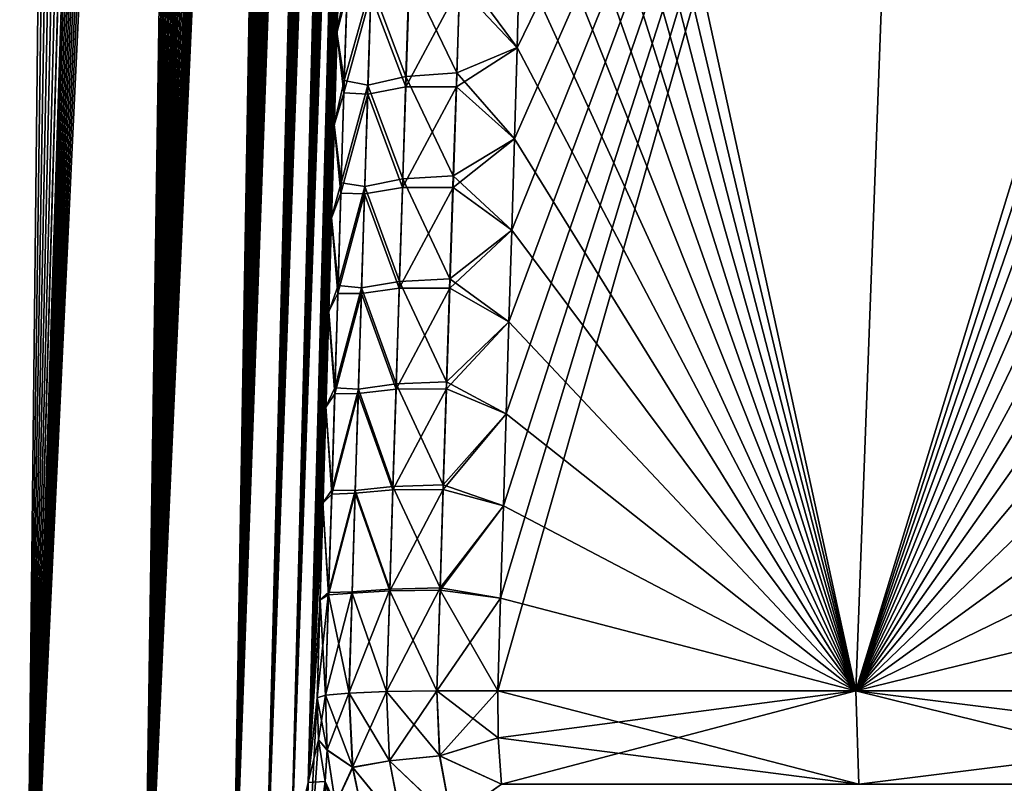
# Model space of a CAD drawing. Header units: metres. Extents: x -109 to 109, y -108 to 40.
# Tile 144 of 230: x 60.03 to 64.73, y -101.01 to -97.36. Entities that reach past the tile are written whole.
import ezdxf

# ---------------------------------------------------------------- set-up
doc = ezdxf.new("R2010")
doc.units = ezdxf.units.M
doc.layers.add('solid_K_24_42_17_000C74_XXXX', color=7, linetype='CONTINUOUS')

msp = doc.modelspace()

# ---------------------------------------------------------------- linework, layer by layer
at = {"layer": 'solid_K_24_42_17_000C74_XXXX'}
for points in [[(58.552349, -102.814323, -9.416268), (60.067219, -68.182434, -9.584431), (60.159668, -68.198059, -9.749405)], [(58.552349, -102.814323, -9.416268), (59.972939, -68.183395, -9.421414), (60.067219, -68.182434, -9.584431)], [(59.370968, -102.814362, 10.834067), (60.071815, -68.182907, 9.592518), (59.977303, -68.182953, 9.428843)], [(59.370968, -102.814362, 10.834067), (60.164543, -68.199303, 9.758244), (60.071815, -68.182907, 9.592518)], [(58.552349, -102.814323, -9.416268), (60.159668, -68.198059, -9.749405), (60.251144, -68.230705, -9.917995)], [(58.552349, -102.814323, -9.416268), (60.251144, -68.230705, -9.917995), (60.342232, -68.281586, -10.091574)], [(59.370968, -102.814362, 10.834067), (60.256203, -68.233002, 9.927474), (60.164543, -68.199303, 9.758244)], [(59.370968, -102.814362, 10.834067), (60.347668, -68.285316, 10.102127), (60.256203, -68.233002, 9.927474)], [(59.370846, -102.814377, -10.833833), (58.552349, -102.814323, -9.416268), (60.342232, -68.281586, -10.091574)], [(59.370846, -102.814377, -10.833833), (60.342232, -68.281586, -10.091574), (60.43362, -68.352768, -10.271947)], [(59.370968, -102.814362, 10.834067), (60.439571, -68.358177, 10.283924), (60.347668, -68.285316, 10.102127)], [(59.370846, -102.814377, -10.833833), (60.43362, -68.352768, -10.271947), (60.52602, -68.447075, -10.461211)], [(59.370968, -102.814362, 10.834067), (60.063206, -102.673813, 12.322021), (60.439571, -68.358177, 10.283924)], [(60.063206, -102.673813, 12.322021), (60.532379, -68.454361, 10.4745), (60.439571, -68.358177, 10.283924)], [(59.370846, -102.814377, -10.833833), (60.52602, -68.447075, -10.461211), (60.619923, -68.568077, -10.661335)], [(60.063206, -102.673813, 12.322021), (60.626514, -68.577591, 10.675697), (60.532379, -68.454361, 10.4745)], [(59.370846, -102.814377, -10.833833), (60.619923, -68.568077, -10.661335), (60.715496, -68.720192, -10.873936)], [(60.063206, -102.673813, 12.322021), (60.722336, -68.732353, 10.889529), (60.626514, -68.577591, 10.675697)], [(59.370846, -102.814377, -10.833833), (60.715496, -68.720192, -10.873936), (60.812881, -68.908989, -11.100912)], [(60.063206, -102.673813, 12.322021), (60.819626, -68.923363, 11.11704), (60.722336, -68.732353, 10.889529)], [(59.370846, -102.814377, -10.833833), (60.812881, -68.908989, -11.100912), (60.911579, -69.139877, -11.342996)], [(60.063206, -102.673813, 12.322021), (60.917809, -69.15596, 11.358719), (60.819626, -68.923363, 11.11704)], [(59.370846, -102.814377, -10.833833), (60.911579, -69.139877, -11.342996), (61.01049, -69.417603, -11.599579)], [(60.063206, -102.673813, 12.322021), (61.016094, -69.434822, 11.614571), (60.917809, -69.15596, 11.358719)], [(60.063168, -102.673828, -12.321931), (59.370846, -102.814377, -10.833833), (61.01049, -69.417603, -11.599579)], [(60.063168, -102.673828, -12.321931), (61.01049, -69.417603, -11.599579), (61.108562, -69.746445, -11.870049)], [(60.063206, -102.673813, 12.322021), (61.11356, -69.764816, 11.884315), (61.016094, -69.434822, 11.614571)], [(60.063168, -102.673828, -12.321931), (61.108562, -69.746445, -11.870049), (61.15699, -69.931534, -12.010394)], [(60.063206, -102.673813, 12.322021), (60.625034, -102.389511, 13.877009), (61.11356, -69.764816, 11.884315)], [(60.625034, -102.389511, 13.877009), (61.161701, -69.950478, 12.024308), (61.11356, -69.764816, 11.884315)], [(60.063168, -102.673828, -12.321931), (61.15699, -69.931534, -12.010394), (61.204868, -70.131424, -12.154116)], [(60.625034, -102.389511, 13.877009), (61.209286, -70.150772, 12.167647), (61.161701, -69.950478, 12.024308)], [(60.063168, -102.673828, -12.321931), (61.204868, -70.131424, -12.154116), (61.252106, -70.346443, -12.301223)], [(60.625034, -102.389511, 13.877009), (61.256233, -70.366104, 12.314347), (61.209286, -70.150772, 12.167647)], [(60.063168, -102.673828, -12.321931), (61.252106, -70.346443, -12.301223), (61.298561, -70.57798, -12.451684)], [(60.625034, -102.389511, 13.877009), (61.302391, -70.5979, 12.46435), (61.256233, -70.366104, 12.314347)], [(60.063168, -102.673828, -12.321931), (61.298561, -70.57798, -12.451684), (61.344177, -70.825798, -12.605518)], [(60.625034, -102.389511, 13.877009), (61.347698, -70.84594, 12.617682), (61.302391, -70.5979, 12.46435)], [(60.063168, -102.673828, -12.321931), (61.344177, -70.825798, -12.605518), (61.388775, -71.091774, -12.762641)], [(60.625034, -102.389511, 13.877009), (61.39201, -71.112053, 12.774317), (61.347698, -70.84594, 12.617682)], [(60.063168, -102.673828, -12.321931), (61.388775, -71.091774, -12.762641), (61.432301, -71.375572, -12.92307)], [(60.625034, -102.389511, 13.877009), (61.435265, -71.395927, 12.934278), (61.39201, -71.112053, 12.774317)], [(60.063168, -102.673828, -12.321931), (61.432301, -71.375572, -12.92307), (61.474602, -71.679001, -13.086765)], [(60.625034, -102.389511, 13.877009), (61.477303, -71.699364, 13.097501), (61.435265, -71.395927, 12.934278)], [(60.063168, -102.673828, -12.321931), (61.474602, -71.679001, -13.086765), (61.515587, -72.002335, -13.253727)], [(60.625034, -102.389511, 13.877009), (61.518032, -72.022636, 13.263982), (61.477303, -71.699364, 13.097501)], [(60.625038, -102.389511, -13.877025), (60.063168, -102.673828, -12.321931), (61.515587, -72.002335, -13.253727)], [(60.625038, -102.389511, -13.877025), (61.515587, -72.002335, -13.253727), (61.555141, -72.346611, -13.423926)], [(60.625034, -102.389511, 13.877009), (61.557343, -72.366783, 13.433693), (61.518032, -72.022636, 13.263982)], [(60.625034, -102.389511, 13.877009), (61.050121, -101.955246, 15.495239), (61.557343, -72.366783, 13.433693)], [(60.625038, -102.389511, -13.877025), (61.555141, -72.346611, -13.423926), (61.593124, -72.713303, -13.597329)], [(61.050121, -101.955246, 15.495239), (61.595089, -72.733284, 13.606592), (61.557343, -72.366783, 13.433693)], [(60.625038, -102.389511, -13.877025), (61.593124, -72.713303, -13.597329), (61.629459, -73.102402, -13.773929)], [(61.050121, -101.955246, 15.495239), (61.631199, -73.122139, 13.782681), (61.595089, -72.733284, 13.606592)], [(60.625038, -102.389511, -13.877025), (61.629459, -73.102402, -13.773929), (61.663963, -73.516418, -13.953616)], [(61.050121, -101.955246, 15.495239), (61.665485, -73.535843, 13.961864), (61.631199, -73.122139, 13.782681)], [(60.625038, -102.389511, -13.877025), (61.663963, -73.516418, -13.953616), (61.696583, -73.954849, -14.136418)], [(61.050121, -101.955246, 15.495239), (61.697906, -73.973892, 14.144168), (61.665485, -73.535843, 13.961864)], [(60.625038, -102.389511, -13.877025), (61.696583, -73.954849, -14.136418), (61.717175, -74.262131, -14.259933)], [(61.050121, -101.955246, 15.495239), (61.718376, -74.280899, 14.267354), (61.697906, -73.973892, 14.144168)], [(60.625038, -102.389511, -13.877025), (61.717175, -74.262131, -14.259933), (61.736809, -74.581848, -14.384746)], [(61.050121, -101.955246, 15.495239), (61.737888, -74.600311, 14.391843), (61.718376, -74.280899, 14.267354)], [(60.625038, -102.389511, -13.877025), (61.736809, -74.581848, -14.384746), (61.755482, -74.913429, -14.510886)], [(61.050121, -101.955246, 15.495239), (61.756451, -74.931557, 14.517666), (61.737888, -74.600311, 14.391843)], [(60.625038, -102.389511, -13.877025), (61.755482, -74.913429, -14.510886), (61.773121, -75.25808, -14.638268)], [(61.050121, -101.955246, 15.495239), (61.773983, -75.275841, 14.644732), (61.756451, -74.931557, 14.517666)], [(60.625038, -102.389511, -13.877025), (61.773121, -75.25808, -14.638268), (61.78965, -75.616852, -14.766814)], [(61.050121, -101.955246, 15.495239), (61.790413, -75.634239, 14.772964), (61.773983, -75.275841, 14.644732)], [(60.625038, -102.389511, -13.877025), (61.78965, -75.616852, -14.766814), (61.805103, -75.988815, -14.896604)], [(61.050121, -101.955246, 15.495239), (61.805771, -76.005798, 14.902443), (61.790413, -75.634239, 14.772964)], [(60.625038, -102.389511, -13.877025), (61.805103, -75.988815, -14.896604), (61.81942, -76.374786, -15.027553)], [(61.050121, -101.955246, 15.495239), (61.819996, -76.391335, 15.033083), (61.805771, -76.005798, 14.902443)], [(61.050129, -101.955231, -15.495274), (60.625038, -102.389511, -13.877025), (61.81942, -76.374786, -15.027553)], [(61.050121, -101.955246, 15.495239), (61.832996, -76.792313, 15.164742), (61.819996, -76.391335, 15.033083)], [(61.050129, -101.955231, -15.495274), (61.81942, -76.374786, -15.027553), (61.832504, -76.776215, -15.159517)], [(61.050121, -101.955246, 15.495239), (61.208847, -101.679115, 16.326649), (61.832996, -76.792313, 15.164742)], [(61.050129, -101.955231, -15.495274), (61.832504, -76.776215, -15.159517), (61.844349, -77.193031, -15.292517)], [(61.208847, -101.679115, 16.326649), (61.844765, -77.208664, 15.297441), (61.832996, -76.792313, 15.164742)], [(61.050129, -101.955231, -15.495274), (61.844349, -77.193031, -15.292517), (61.854961, -77.624847, -15.426579)], [(61.208847, -101.679115, 16.326649), (61.855301, -77.639984, 15.431206), (61.844765, -77.208664, 15.297441)], [(61.050129, -101.955231, -15.495274), (61.854961, -77.624847, -15.426579), (61.864231, -78.073326, -15.561494)], [(61.208847, -101.679115, 16.326649), (61.864506, -78.087952, 15.565828), (61.855301, -77.639984, 15.431206)], [(61.050129, -101.955231, -15.495274), (61.864231, -78.073326, -15.561494), (61.872089, -78.539665, -15.697119)], [(61.208847, -101.679115, 16.326649), (61.872307, -78.553757, 15.701166), (61.864506, -78.087952, 15.565828)], [(61.050129, -101.955231, -15.495274), (61.872089, -78.539665, -15.697119), (61.877106, -78.900215, -15.799428)], [(61.208847, -101.679115, 16.326649), (61.877277, -78.913895, 15.803265), (61.872307, -78.553757, 15.701166)], [(61.050129, -101.955231, -15.495274), (61.877106, -78.900215, -15.799428), (61.881329, -79.270599, -15.902151)], [(61.208847, -101.679115, 16.326649), (61.881462, -79.283852, 15.90578), (61.877277, -78.913895, 15.803265)], [(61.208851, -101.6791, -16.326679), (61.050129, -101.955231, -15.495274), (61.881329, -79.270599, -15.902151)], [(61.208847, -101.679115, 16.326649), (61.884808, -79.664459, 16.008581), (61.881462, -79.283852, 15.90578)], [(61.208851, -101.6791, -16.326679), (61.881329, -79.270599, -15.902151), (61.884708, -79.651634, -16.005157)], [(61.208851, -101.6791, -16.326679), (61.884708, -79.651634, -16.005157), (61.887203, -80.044159, -16.108318)], [(61.208847, -101.679115, 16.326649), (61.330082, -101.361794, 17.171984), (61.884808, -79.664459, 16.008581)], [(61.330082, -101.361794, 17.171984), (61.887268, -80.056541, 16.11154), (61.884808, -79.664459, 16.008581)], [(61.208851, -101.6791, -16.326679), (61.887203, -80.044159, -16.108318), (61.888851, -80.447456, -16.21176)], [(61.330082, -101.361794, 17.171984), (61.888885, -80.459389, 16.214785), (61.887268, -80.056541, 16.11154)], [(61.208851, -101.6791, -16.326679), (61.888851, -80.447456, -16.21176), (61.889664, -80.86129, -16.315506)], [(61.330082, -101.361794, 17.171984), (61.889675, -80.872765, 16.31834), (61.888885, -80.459389, 16.214785)], [(61.208851, -101.6791, -16.326679), (61.889664, -80.86129, -16.315506), (61.889587, -81.286659, -16.419374)], [(61.330082, -101.361794, 17.171984), (61.889572, -81.297661, 16.42202), (61.889675, -80.872765, 16.31834)], [(61.208851, -101.6791, -16.326679), (61.889587, -81.286659, -16.419374), (61.888565, -81.724556, -16.523176)], [(61.330082, -101.361794, 17.171984), (61.888531, -81.735085, 16.525639), (61.889572, -81.297661, 16.42202)], [(61.208851, -101.6791, -16.326679), (61.888565, -81.724556, -16.523176), (61.887043, -82.084412, -16.606073)], [(61.330082, -101.361794, 17.171984), (61.88652, -82.185608, 16.629091), (61.888531, -81.735085, 16.525639)], [(61.208851, -101.6791, -16.326679), (61.887043, -82.084412, -16.606073), (61.884956, -82.451782, -16.689047)], [(61.330082, -101.361794, 17.171984), (61.883629, -82.647858, 16.732662), (61.88652, -82.185608, 16.629091)], [(61.208851, -101.6791, -16.326679), (61.884956, -82.451782, -16.689047), (61.88229, -82.826828, -16.772051)], [(61.330082, -101.361794, 17.171984), (61.879814, -83.122559, 16.836176), (61.883629, -82.647858, 16.732662)], [(61.208851, -101.6791, -16.326679), (61.88229, -82.826828, -16.772051), (61.879017, -83.210144, -16.854942)], [(61.330082, -101.361794, 17.171984), (61.875015, -83.610886, 16.939362), (61.879814, -83.122559, 16.836176)], [(61.330086, -101.361786, -17.17201), (61.208851, -101.6791, -16.326679), (61.879017, -83.210144, -16.854942)], [(61.330086, -101.361786, -17.17201), (61.879017, -83.210144, -16.854942), (61.875107, -83.602341, -16.937588)], [(61.330082, -101.361794, 17.171984), (61.412476, -101.001648, 18.030436), (61.875015, -83.610886, 16.939362)], [(61.330086, -101.361786, -17.17201), (61.875107, -83.602341, -16.937588), (61.870529, -84.004021, -17.019846)], [(61.412476, -101.001648, 18.030436), (61.870434, -84.012154, 17.021494), (61.875015, -83.610886, 16.939362)], [(61.330086, -101.361786, -17.17201), (61.870529, -84.004021, -17.019846), (61.865292, -84.41526, -17.101702)], [(61.412476, -101.001648, 18.030436), (61.865189, -84.422981, 17.103226), (61.870434, -84.012154, 17.021494)], [(61.330086, -101.361786, -17.17201), (61.865292, -84.41526, -17.101702), (61.859463, -84.834854, -17.183445)], [(61.412476, -101.001648, 18.030436), (61.859356, -84.842163, 17.184851), (61.865189, -84.422981, 17.103226)], [(61.330086, -101.361786, -17.17201), (61.859463, -84.834854, -17.183445), (61.853016, -85.26339, -17.264923)], [(61.412476, -101.001648, 18.030436), (61.852909, -85.270287, 17.266212), (61.859356, -84.842163, 17.184851)], [(61.330086, -101.361786, -17.17201), (61.853016, -85.26339, -17.264923), (61.845917, -85.70163, -17.345942)], [(61.412476, -101.001648, 18.030436), (61.845806, -85.708115, 17.347118), (61.852909, -85.270287, 17.266212)], [(61.330086, -101.361786, -17.17201), (61.845917, -85.70163, -17.345942), (61.838135, -86.150345, -17.426306)], [(61.412476, -101.001648, 18.030436), (61.838024, -86.156403, 17.427374), (61.845806, -85.708115, 17.347118)], [(61.330086, -101.361786, -17.17201), (61.838135, -86.150345, -17.426306), (61.829639, -86.610283, -17.505823)], [(61.412476, -101.001648, 18.030436), (61.829533, -86.615921, 17.506784), (61.838024, -86.156403, 17.427374)], [(61.330086, -101.361786, -17.17201), (61.829639, -86.610283, -17.505823), (61.820473, -87.080963, -17.584667)], [(61.412476, -101.001648, 18.030436), (61.82037, -87.086159, 17.585527), (61.829533, -86.615921, 17.506784)], [(61.330086, -101.361786, -17.17201), (61.820473, -87.080963, -17.584667), (61.810696, -87.561409, -17.663109)], [(61.412476, -101.001648, 18.030436), (61.810596, -87.566154, 17.66387), (61.82037, -87.086159, 17.585527)], [(61.330086, -101.361786, -17.17201), (61.810696, -87.561409, -17.663109), (61.800266, -88.052467, -17.740854)], [(61.412476, -101.001648, 18.030436), (61.800175, -88.056755, 17.741518), (61.810596, -87.566154, 17.66387)], [(61.330086, -101.361786, -17.17201), (61.800266, -88.052467, -17.740854), (61.791054, -88.470398, -17.804895)], [(61.412476, -101.001648, 18.030436), (61.79097, -88.474304, 17.805485), (61.800175, -88.056755, 17.741518)], [(61.412479, -101.00164, -18.03046), (61.330086, -101.361786, -17.17201), (61.791054, -88.470398, -17.804895)], [(61.412476, -101.001648, 18.030436), (61.781273, -88.900307, 17.868591), (61.79097, -88.474304, 17.805485)], [(61.412479, -101.00164, -18.03046), (61.791054, -88.470398, -17.804895), (61.781353, -88.896767, -17.868076)], [(61.412476, -101.001648, 18.030436), (61.454559, -100.596848, 18.901022), (61.781273, -88.900307, 17.868591)], [(61.412479, -101.00164, -18.03046), (61.781353, -88.896767, -17.868076), (61.771145, -89.332077, -17.930222)], [(61.454559, -100.596848, 18.901022), (61.771069, -89.335266, 17.930672), (61.781273, -88.900307, 17.868591)], [(61.412479, -101.00164, -18.03046), (61.771145, -89.332077, -17.930222), (61.760445, -89.776268, -17.991339)], [(61.454559, -100.596848, 18.901022), (61.760372, -89.779121, 17.991728), (61.771069, -89.335266, 17.930672)], [(61.412479, -101.00164, -18.03046), (61.760445, -89.776268, -17.991339), (61.749329, -90.227837, -18.051897)], [(61.454559, -100.596848, 18.901022), (61.749264, -90.230392, 18.052233), (61.760372, -89.779121, 17.991728)], [(61.412479, -101.00164, -18.03046), (61.749329, -90.227837, -18.051897), (61.737778, -90.68737, -18.111734)], [(61.454559, -100.596848, 18.901022), (61.73772, -90.689651, 18.112019), (61.749264, -90.230392, 18.052233)], [(61.412479, -101.00164, -18.03046), (61.737778, -90.68737, -18.111734), (61.727512, -91.088188, -18.162268)], [(61.454559, -100.596848, 18.901022), (61.727459, -91.090233, 18.162514), (61.73772, -90.689651, 18.112019)], [(61.412479, -101.00164, -18.03046), (61.727512, -91.088188, -18.162268), (61.716896, -91.495926, -18.21195)], [(61.454559, -100.596848, 18.901022), (61.716846, -91.497742, 18.212158), (61.727459, -91.090233, 18.162514)], [(61.412479, -101.00164, -18.03046), (61.716896, -91.495926, -18.21195), (61.70591, -91.911095, -18.260632)], [(61.454559, -100.596848, 18.901022), (61.705872, -91.912643, 18.260805), (61.716846, -91.497742, 18.212158)], [(61.412479, -101.00164, -18.03046), (61.70591, -91.911095, -18.260632), (61.694546, -92.33419, -18.308167)], [(61.454559, -100.596848, 18.901022), (61.694515, -92.335449, 18.308304), (61.705872, -91.912643, 18.260805)], [(61.412479, -101.00164, -18.03046), (61.694546, -92.33419, -18.308167), (61.682793, -92.765701, -18.354408)], [(61.454559, -100.596848, 18.901022), (61.682766, -92.766624, 18.354506), (61.694515, -92.335449, 18.308304)], [(61.412479, -101.00164, -18.03046), (61.682793, -92.765701, -18.354408), (61.670654, -93.206139, -18.399794)], [(61.454559, -100.596848, 18.901022), (61.670639, -93.206635, 18.399851), (61.682766, -92.766624, 18.354506)], [(61.412479, -101.00164, -18.03046), (61.670654, -93.206139, -18.399794), (61.658154, -93.655212, -18.444597)], [(61.454559, -100.596848, 18.901022), (61.658154, -93.655182, 18.444611), (61.670639, -93.206635, 18.399851)], [(61.412479, -101.00164, -18.03046), (61.658154, -93.655212, -18.444597), (61.645309, -94.112259, -18.488537)], [(61.454559, -100.596848, 18.901022), (61.645329, -94.111656, 18.488503), (61.658154, -93.655182, 18.444611)], [(62.316959, -100.564568, -20.524872), (62.33057, -100.12252, -20.508293), (64.28315, -93.64727, -21.160133)], [(64.025734, -100.564568, -21.606056), (62.316959, -100.564568, -20.524872), (64.28315, -93.64727, -21.160133)], [(62.33057, -100.12252, -20.508293), (62.344021, -99.681572, -20.489769), (64.28315, -93.64727, -21.160133)], [(62.344021, -99.681572, -20.489769), (62.357304, -99.241707, -20.469307), (64.28315, -93.64727, -21.160133)], [(62.357304, -99.241707, -20.469307), (62.370422, -98.802948, -20.44692), (64.28315, -93.64727, -21.160133)], [(62.370422, -98.802948, -20.44692), (62.383366, -98.365288, -20.422619), (64.28315, -93.64727, -21.160133)], [(62.383366, -98.365288, -20.422619), (62.396141, -97.928741, -20.396414), (64.28315, -93.64727, -21.160133)], [(62.396141, -97.928741, -20.396414), (62.408737, -97.493301, -20.368317), (64.28315, -93.64727, -21.160133)], [(62.408737, -97.493301, -20.368317), (62.421162, -97.058983, -20.338339), (64.28315, -93.64727, -21.160133)], [(62.501446, -94.127831, 20.084934), (64.025734, -100.564568, 21.606056), (62.513901, -93.646851, 20.034712)], [(64.025734, -100.564568, 21.606056), (64.283157, -93.64727, 21.160137), (62.513901, -93.646851, 20.034712)], [(64.025734, -100.564568, -21.606056), (64.28315, -93.64727, -21.160133), (66.142464, -93.646919, -22.129673)], [(66.105179, -94.128143, -22.165586), (64.025734, -100.564568, -21.606056), (66.142464, -93.646919, -22.129673)], [(64.025734, -100.564568, 21.606056), (65.816513, -100.56456, 22.545332), (64.283157, -93.64727, 21.160137)], [(65.906105, -97.494484, 22.387621), (65.925835, -97.060432, 22.361889), (64.283157, -93.64727, 21.160137)], [(65.888092, -97.92968, 22.412567), (65.906105, -97.494484, 22.387621), (64.283157, -93.64727, 21.160137)], [(65.871803, -98.366005, 22.436722), (65.888092, -97.92968, 22.412567), (64.283157, -93.64727, 21.160137)], [(65.857246, -98.803467, 22.460075), (65.871803, -98.366005, 22.436722), (64.283157, -93.64727, 21.160137)], [(65.844429, -99.242065, 22.482622), (65.857246, -98.803467, 22.460075), (64.283157, -93.64727, 21.160137)], [(65.833366, -99.681778, 22.504353), (65.844429, -99.242065, 22.482622), (64.283157, -93.64727, 21.160137)], [(65.824051, -100.122612, 22.525259), (65.833366, -99.681778, 22.504353), (64.283157, -93.64727, 21.160137)], [(65.816513, -100.56456, 22.545332), (65.824051, -100.122612, 22.525259), (64.283157, -93.64727, 21.160137)], [(61.412479, -101.00164, -18.03046), (61.645309, -94.112259, -18.488537), (61.632141, -94.576645, -18.531328)], [(61.454559, -100.596848, 18.901022), (61.632175, -94.575462, 18.53125), (61.645329, -94.111656, 18.488503)], [(62.501446, -94.127831, 20.084934), (62.488663, -94.611938, 20.13298), (64.025734, -100.564568, 21.606056)], [(66.105179, -94.128143, -22.165586), (66.069946, -94.612442, -22.200695), (64.025734, -100.564568, -21.606056)], [(61.412479, -101.00164, -18.03046), (61.632141, -94.576645, -18.531328), (61.618671, -95.047722, -18.572689)], [(61.454559, -100.596848, 18.901022), (61.618721, -95.04599, 18.572571), (61.632175, -94.575462, 18.53125)], [(62.488663, -94.611938, 20.13298), (62.475594, -95.098564, 20.17878), (64.025734, -100.564568, 21.606056)], [(66.069946, -94.612442, -22.200695), (66.036812, -95.099243, -22.234922), (64.025734, -100.564568, -21.606056)], [(61.412479, -101.00164, -18.03046), (61.618671, -95.047722, -18.572689), (61.604919, -95.524834, -18.612337)], [(61.454559, -100.596848, 18.901022), (61.60498, -95.522644, 18.612185), (61.618721, -95.04599, 18.572571)], [(62.475594, -95.098564, 20.17878), (62.462276, -95.587128, 20.222267), (64.025734, -100.564568, 21.606056)], [(66.036812, -95.099243, -22.234922), (66.005806, -95.587975, -22.268209), (64.025734, -100.564568, -21.606056)], [(61.412479, -101.00164, -18.03046), (61.604919, -95.524834, -18.612337), (61.590908, -96.007339, -18.649992)], [(61.454559, -100.596848, 18.901022), (61.590981, -96.004814, 18.649815), (61.60498, -95.522644, 18.612185)], [(62.462276, -95.587128, 20.222267), (62.44875, -96.077034, 20.263382), (64.025734, -100.564568, 21.606056)], [(66.005806, -95.587975, -22.268209), (65.976959, -96.078072, -22.300493), (64.025734, -100.564568, -21.606056)], [(61.412479, -101.00164, -18.03046), (61.590908, -96.007339, -18.649992), (61.576664, -96.494576, -18.685369)], [(61.454559, -100.596848, 18.901022), (61.576744, -96.491898, 18.685181), (61.590981, -96.004814, 18.649815)], [(62.44875, -96.077034, 20.263382), (62.435043, -96.56768, 20.302076), (64.025734, -100.564568, 21.606056)], [(65.976959, -96.078072, -22.300493), (65.950294, -96.568962, -22.331726), (64.025734, -100.564568, -21.606056)], [(61.412479, -101.00164, -18.03046), (61.576664, -96.494576, -18.685369), (61.562191, -96.986923, -18.718628)], [(61.454559, -100.596848, 18.901022), (61.562271, -96.984238, 18.718435), (61.576744, -96.491898, 18.685181)], [(62.435043, -96.56768, 20.302076), (62.421165, -97.058846, 20.338329), (64.025734, -100.564568, 21.606056)], [(65.950294, -96.568962, -22.331726), (65.925835, -97.060432, -22.361889), (64.025734, -100.564568, -21.606056)], [(61.412479, -101.00164, -18.03046), (61.562191, -96.986923, -18.718628), (61.549332, -97.422516, -18.746252)], [(61.454559, -100.596848, 18.901022), (61.549408, -97.419907, 18.746065), (61.562271, -96.984238, 18.718435)], [(61.597347, -97.230934, -19.115471), (61.549332, -97.422516, -18.746252), (61.562191, -96.986923, -18.718628)], [(61.599232, -97.162186, 19.110003), (61.562271, -96.984238, 18.718435), (61.549408, -97.419907, 18.746065)], [(62.135052, -97.200768, -20.111841), (62.421162, -97.058983, -20.338339), (62.408737, -97.493301, -20.368317)], [(62.136959, -97.122528, 20.105993), (62.408741, -97.493134, 20.368303), (62.421165, -97.058846, 20.338329)], [(62.421165, -97.058846, 20.338329), (62.408741, -97.493134, 20.368303), (64.025734, -100.564568, 21.606056)], [(65.925835, -97.060432, -22.361889), (65.906105, -97.494484, -22.387621), (64.025734, -100.564568, -21.606056)], [(61.894592, -97.141159, 19.811033), (61.712048, -97.18969, 19.477238), (61.878819, -97.630356, 19.842049)], [(61.894592, -97.141159, 19.811033), (61.878819, -97.630356, 19.842049), (62.120758, -97.613899, 20.137472)], [(61.894592, -97.141159, 19.811033), (62.120758, -97.613899, 20.137472), (62.136959, -97.122528, 20.105993)], [(62.136959, -97.122528, 20.105993), (62.120758, -97.613899, 20.137472), (62.408741, -97.493134, 20.368303)], [(61.599232, -97.162186, 19.110003), (61.549408, -97.419907, 18.746065), (61.584328, -97.650711, 19.140682)], [(61.599232, -97.162186, 19.110003), (61.584328, -97.650711, 19.140682), (61.712048, -97.18969, 19.477238)], [(61.584328, -97.650711, 19.140682), (61.696869, -97.672913, 19.507524), (61.712048, -97.18969, 19.477238)], [(61.878819, -97.630356, 19.842049), (61.712048, -97.18969, 19.477238), (61.696869, -97.672913, 19.507524)], [(61.582741, -97.709656, -19.145269), (61.549332, -97.422516, -18.746252), (61.597347, -97.230934, -19.115471)], [(61.582741, -97.709656, -19.145269), (61.597347, -97.230934, -19.115471), (61.710907, -97.238663, -19.481358)], [(61.582741, -97.709656, -19.145269), (61.710907, -97.238663, -19.481358), (61.695957, -97.714897, -19.511021)], [(61.695957, -97.714897, -19.511021), (61.710907, -97.238663, -19.481358), (61.877792, -97.68013, -19.84594)], [(61.710907, -97.238663, -19.481358), (61.89328, -97.199211, -19.81567), (61.877792, -97.68013, -19.84594)], [(61.877792, -97.68013, -19.84594), (61.89328, -97.199211, -19.81567), (62.135052, -97.200768, -20.111841)], [(61.877792, -97.68013, -19.84594), (62.135052, -97.200768, -20.111841), (62.119251, -97.680977, -20.1423)], [(62.119251, -97.680977, -20.1423), (62.135052, -97.200768, -20.111841), (62.408737, -97.493301, -20.368317)], [(61.412479, -101.00164, -18.03046), (61.549332, -97.422516, -18.746252), (61.536297, -97.862579, -18.772499)], [(61.454559, -100.596848, 18.901022), (61.536369, -97.860123, 18.77232), (61.549408, -97.419907, 18.746065)], [(61.582741, -97.709656, -19.145269), (61.536297, -97.862579, -18.772499), (61.549332, -97.422516, -18.746252)], [(61.584328, -97.650711, 19.140682), (61.549408, -97.419907, 18.746065), (61.536369, -97.860123, 18.77232)], [(62.119251, -97.680977, -20.1423), (62.408737, -97.493301, -20.368317), (62.396141, -97.928741, -20.396414)], [(62.120758, -97.613899, 20.137472), (62.396137, -97.928551, 20.396397), (62.408741, -97.493134, 20.368303)], [(62.408741, -97.493134, 20.368303), (62.396137, -97.928551, 20.396397), (64.025734, -100.564568, 21.606056)], [(65.906105, -97.494484, -22.387621), (65.888092, -97.92968, -22.412567), (64.025734, -100.564568, -21.606056)], [(61.878819, -97.630356, 19.842049), (62.10466, -98.1054, 20.166708), (62.120758, -97.613899, 20.137472)], [(62.120758, -97.613899, 20.137472), (62.10466, -98.1054, 20.166708), (62.396137, -97.928551, 20.396397)], [(61.584328, -97.650711, 19.140682), (61.536369, -97.860123, 18.77232), (61.569405, -98.139381, 19.169188)], [(61.584328, -97.650711, 19.140682), (61.569405, -98.139381, 19.169188), (61.696869, -97.672913, 19.507524)], [(61.878819, -97.630356, 19.842049), (61.696869, -97.672913, 19.507524), (61.863113, -98.11969, 19.870865)], [(61.878819, -97.630356, 19.842049), (61.863113, -98.11969, 19.870865), (62.10466, -98.1054, 20.166708)], [(61.568123, -98.188507, -19.172983), (61.536297, -97.862579, -18.772499), (61.582741, -97.709656, -19.145269)], [(61.568123, -98.188507, -19.172983), (61.582741, -97.709656, -19.145269), (61.695957, -97.714897, -19.511021)], [(61.569405, -98.139381, 19.169188), (61.681717, -98.156273, 19.535677), (61.696869, -97.672913, 19.507524)], [(61.863113, -98.11969, 19.870865), (61.696869, -97.672913, 19.507524), (61.681717, -98.156273, 19.535677)], [(61.695957, -97.714897, -19.511021), (61.877792, -97.68013, -19.84594), (61.862366, -98.161171, -19.874083)], [(61.862366, -98.161171, -19.874083), (61.877792, -97.68013, -19.84594), (62.119251, -97.680977, -20.1423)], [(61.862366, -98.161171, -19.874083), (62.119251, -97.680977, -20.1423), (62.10355, -98.161316, -20.170614)], [(62.10355, -98.161316, -20.170614), (62.119251, -97.680977, -20.1423), (62.396141, -97.928741, -20.396414)], [(61.568123, -98.188507, -19.172983), (61.695957, -97.714897, -19.511021), (61.68103, -98.191269, -19.538616)], [(61.68103, -98.191269, -19.538616), (61.695957, -97.714897, -19.511021), (61.862366, -98.161171, -19.874083)], [(61.412479, -101.00164, -18.03046), (61.536297, -97.862579, -18.772499), (61.523083, -98.307114, -18.797365)], [(61.454559, -100.596848, 18.901022), (61.523151, -98.304878, 18.797203), (61.536369, -97.860123, 18.77232)], [(61.568123, -98.188507, -19.172983), (61.523083, -98.307114, -18.797365), (61.536297, -97.862579, -18.772499)], [(61.569405, -98.139381, 19.169188), (61.536369, -97.860123, 18.77232), (61.523151, -98.304878, 18.797203)], [(62.10355, -98.161316, -20.170614), (62.396141, -97.928741, -20.396414), (62.383366, -98.365288, -20.422619)], [(62.10466, -98.1054, 20.166708), (62.383362, -98.365097, 20.4226), (62.396137, -97.928551, 20.396397)], [(62.396137, -97.928551, 20.396397), (62.383362, -98.365097, 20.4226), (64.025734, -100.564568, 21.606056)], [(65.888092, -97.92968, -22.412567), (65.871803, -98.366005, -22.436722), (64.025734, -100.564568, -21.606056)], [(61.863113, -98.11969, 19.870865), (61.681717, -98.156273, 19.535677), (61.847477, -98.609146, 19.897488)], [(61.863113, -98.11969, 19.870865), (61.847477, -98.609146, 19.897488), (62.088669, -98.597023, 20.193705)], [(61.863113, -98.11969, 19.870865), (62.088669, -98.597023, 20.193705), (62.10466, -98.1054, 20.166708)], [(62.10466, -98.1054, 20.166708), (62.088669, -98.597023, 20.193705), (62.383362, -98.365097, 20.4226)], [(61.569405, -98.139381, 19.169188), (61.523151, -98.304878, 18.797203), (61.554478, -98.628181, 19.195528)], [(61.569405, -98.139381, 19.169188), (61.554478, -98.628181, 19.195528), (61.681717, -98.156273, 19.535677)], [(61.554478, -98.628181, 19.195528), (61.666595, -98.639755, 19.561707), (61.681717, -98.156273, 19.535677)], [(61.847477, -98.609146, 19.897488), (61.681717, -98.156273, 19.535677), (61.666595, -98.639755, 19.561707)], [(61.68103, -98.191269, -19.538616), (61.862366, -98.161171, -19.874083), (61.847012, -98.642334, -19.900105)], [(61.847012, -98.642334, -19.900105), (61.862366, -98.161171, -19.874083), (62.10355, -98.161316, -20.170614)], [(61.847012, -98.642334, -19.900105), (62.10355, -98.161316, -20.170614), (62.087952, -98.641769, -20.196795)], [(62.087952, -98.641769, -20.196795), (62.10355, -98.161316, -20.170614), (62.383366, -98.365288, -20.422619)], [(61.553493, -98.667488, -19.198616), (61.523083, -98.307114, -18.797365), (61.568123, -98.188507, -19.172983)], [(61.553493, -98.667488, -19.198616), (61.568123, -98.188507, -19.172983), (61.68103, -98.191269, -19.538616)], [(61.553493, -98.667488, -19.198616), (61.68103, -98.191269, -19.538616), (61.666138, -98.667755, -19.564148)], [(61.666138, -98.667755, -19.564148), (61.68103, -98.191269, -19.538616), (61.847012, -98.642334, -19.900105)], [(61.412479, -101.00164, -18.03046), (61.523083, -98.307114, -18.797365), (61.509705, -98.756119, -18.820854)], [(61.454559, -100.596848, 18.901022), (61.509762, -98.754181, 18.820713), (61.523151, -98.304878, 18.797203)], [(61.553493, -98.667488, -19.198616), (61.509705, -98.756119, -18.820854), (61.523083, -98.307114, -18.797365)], [(61.554478, -98.628181, 19.195528), (61.523151, -98.304878, 18.797203), (61.509762, -98.754181, 18.820713)], [(62.087952, -98.641769, -20.196795), (62.383366, -98.365288, -20.422619), (62.370422, -98.802948, -20.44692)], [(62.088669, -98.597023, 20.193705), (62.370411, -98.802765, 20.446901), (62.383362, -98.365097, 20.4226)], [(62.383362, -98.365097, 20.4226), (62.370411, -98.802765, 20.446901), (64.025734, -100.564568, 21.606056)], [(65.871803, -98.366005, -22.436722), (65.857246, -98.803474, -22.460075), (64.025734, -100.564568, -21.606056)], [(61.847477, -98.609146, 19.897488), (62.072796, -99.088768, 20.218473), (62.088669, -98.597023, 20.193705)], [(62.088669, -98.597023, 20.193705), (62.072796, -99.088768, 20.218473), (62.370411, -98.802765, 20.446901)], [(61.554478, -98.628181, 19.195528), (61.509762, -98.754181, 18.820713), (61.539543, -99.117104, 19.219709)], [(61.554478, -98.628181, 19.195528), (61.539543, -99.117104, 19.219709), (61.666595, -98.639755, 19.561707)], [(61.539543, -99.117104, 19.219709), (61.651516, -99.12336, 19.585613), (61.666595, -98.639755, 19.561707)], [(61.831924, -99.098717, 19.921921), (61.666595, -98.639755, 19.561707), (61.651516, -99.12336, 19.585613)], [(61.666138, -98.667755, -19.564148), (61.847012, -98.642334, -19.900105), (61.831738, -99.123611, -19.924013)], [(61.847477, -98.609146, 19.897488), (61.666595, -98.639755, 19.561707), (61.831924, -99.098717, 19.921921)], [(61.831738, -99.123611, -19.924013), (62.087952, -98.641769, -20.196795), (62.072464, -99.12233, -20.220844)], [(61.831738, -99.123611, -19.924013), (61.847012, -98.642334, -19.900105), (62.087952, -98.641769, -20.196795)], [(61.847477, -98.609146, 19.897488), (61.831924, -99.098717, 19.921921), (62.072796, -99.088768, 20.218473)], [(62.072464, -99.12233, -20.220844), (62.087952, -98.641769, -20.196795), (62.370422, -98.802948, -20.44692)], [(61.538864, -99.146576, -19.222178), (61.509705, -98.756119, -18.820854), (61.553493, -98.667488, -19.198616)], [(61.538864, -99.146576, -19.222178), (61.553493, -98.667488, -19.198616), (61.666138, -98.667755, -19.564148)], [(61.538864, -99.146576, -19.222178), (61.666138, -98.667755, -19.564148), (61.651283, -99.144356, -19.587618)], [(61.651283, -99.144356, -19.587618), (61.666138, -98.667755, -19.564148), (61.831738, -99.123611, -19.924013)], [(61.412479, -101.00164, -18.03046), (61.509705, -98.756119, -18.820854), (61.496159, -99.209595, -18.842964)], [(61.454559, -100.596848, 18.901022), (61.496204, -99.208031, 18.84285), (61.509762, -98.754181, 18.820713)], [(61.538864, -99.146576, -19.222178), (61.496159, -99.209595, -18.842964), (61.509705, -98.756119, -18.820854)], [(61.539543, -99.117104, 19.219709), (61.509762, -98.754181, 18.820713), (61.496204, -99.208031, 18.84285)], [(62.072464, -99.12233, -20.220844), (62.370422, -98.802948, -20.44692), (62.357304, -99.241707, -20.469307)], [(62.072796, -99.088768, 20.218473), (62.357292, -99.241554, 20.469288), (62.370411, -98.802765, 20.446901)], [(62.370411, -98.802765, 20.446901), (62.357292, -99.241554, 20.469288), (64.025734, -100.564568, 21.606056)], [(65.857246, -98.803474, -22.460075), (65.844429, -99.242065, -22.482622), (64.025734, -100.564568, -21.606056)], [(61.539543, -99.117104, 19.219709), (61.496204, -99.208031, 18.84285), (61.524616, -99.60614, 19.241734)], [(61.539543, -99.117104, 19.219709), (61.524616, -99.60614, 19.241734), (61.651516, -99.12336, 19.585613)], [(61.831924, -99.098717, 19.921921), (61.651516, -99.12336, 19.585613), (61.81646, -99.588402, 19.944172)], [(61.831924, -99.098717, 19.921921), (61.81646, -99.588402, 19.944172), (62.057045, -99.58062, 20.241014)], [(61.831924, -99.098717, 19.921921), (62.057045, -99.58062, 20.241014), (62.072796, -99.088768, 20.218473)], [(62.072796, -99.088768, 20.218473), (62.057045, -99.58062, 20.241014), (62.357292, -99.241554, 20.469288)], [(61.524242, -99.625778, -19.243668), (61.496159, -99.209595, -18.842964), (61.538864, -99.146576, -19.222178)], [(61.524242, -99.625778, -19.243668), (61.651283, -99.144356, -19.587618), (61.636478, -99.621056, -19.609035)], [(61.524242, -99.625778, -19.243668), (61.538864, -99.146576, -19.222178), (61.651283, -99.144356, -19.587618)], [(61.524616, -99.60614, 19.241734), (61.636486, -99.607063, 19.607407), (61.651516, -99.12336, 19.585613)], [(61.636478, -99.621056, -19.609035), (61.651283, -99.144356, -19.587618), (61.816547, -99.604996, -19.945812)], [(61.81646, -99.588402, 19.944172), (61.651516, -99.12336, 19.585613), (61.636486, -99.607063, 19.607407)], [(61.651283, -99.144356, -19.587618), (61.831738, -99.123611, -19.924013), (61.816547, -99.604996, -19.945812)], [(61.816547, -99.604996, -19.945812), (62.072464, -99.12233, -20.220844), (62.057095, -99.602997, -20.242769)], [(61.816547, -99.604996, -19.945812), (61.831738, -99.123611, -19.924013), (62.072464, -99.12233, -20.220844)], [(62.057095, -99.602997, -20.242769), (62.072464, -99.12233, -20.220844), (62.357304, -99.241707, -20.469307)], [(61.412479, -101.00164, -18.03046), (61.496159, -99.209595, -18.842964), (61.482449, -99.667542, -18.863695)], [(61.454559, -100.596848, 18.901022), (61.482483, -99.66642, 18.863613), (61.496204, -99.208031, 18.84285)], [(61.524242, -99.625778, -19.243668), (61.482449, -99.667542, -18.863695), (61.496159, -99.209595, -18.842964)], [(61.524616, -99.60614, 19.241734), (61.496204, -99.208031, 18.84285), (61.482483, -99.66642, 18.863613)], [(62.057045, -99.58062, 20.241014), (62.344002, -99.68145, 20.48975), (62.357292, -99.241554, 20.469288)], [(62.057095, -99.602997, -20.242769), (62.357304, -99.241707, -20.469307), (62.344021, -99.681572, -20.489769)], [(62.357292, -99.241554, 20.469288), (62.344002, -99.68145, 20.48975), (64.025734, -100.564568, 21.606056)], [(65.844429, -99.242065, -22.482622), (65.833366, -99.681778, -22.504353), (64.025734, -100.564568, -21.606056)], [(61.81646, -99.588402, 19.944172), (61.636486, -99.607063, 19.607407), (61.801086, -100.078178, 19.964247)], [(61.81646, -99.588402, 19.944172), (61.801086, -100.078178, 19.964247), (62.041424, -100.072571, 20.261339)], [(61.81646, -99.588402, 19.944172), (62.041424, -100.072571, 20.261339), (62.057045, -99.58062, 20.241014)], [(62.057045, -99.58062, 20.241014), (62.041424, -100.072571, 20.261339), (62.344002, -99.68145, 20.48975)], [(61.509632, -100.10508, -19.263096), (61.482449, -99.667542, -18.863695), (61.524242, -99.625778, -19.243668)], [(61.524616, -99.60614, 19.241734), (61.482483, -99.66642, 18.863613), (61.509705, -100.095276, 19.26161)], [(61.509632, -100.10508, -19.263096), (61.636478, -99.621056, -19.609035), (61.621727, -100.097855, -19.628405)], [(61.509632, -100.10508, -19.263096), (61.524242, -99.625778, -19.243668), (61.636478, -99.621056, -19.609035)], [(61.524616, -99.60614, 19.241734), (61.509705, -100.095276, 19.26161), (61.636486, -99.607063, 19.607407)], [(61.509705, -100.095276, 19.26161), (61.62151, -100.090874, 19.627092), (61.636486, -99.607063, 19.607407)], [(61.801086, -100.078178, 19.964247), (61.636486, -99.607063, 19.607407), (61.62151, -100.090874, 19.627092)], [(61.621727, -100.097855, -19.628405), (61.636478, -99.621056, -19.609035), (61.801449, -100.086472, -19.965508)], [(61.636478, -99.621056, -19.609035), (61.816547, -99.604996, -19.945812), (61.801449, -100.086472, -19.965508)], [(61.801449, -100.086472, -19.965508), (62.057095, -99.602997, -20.242769), (62.041851, -100.083755, -20.262575)], [(61.801449, -100.086472, -19.965508), (61.816547, -99.604996, -19.945812), (62.057095, -99.602997, -20.242769)], [(62.041851, -100.083755, -20.262575), (62.057095, -99.602997, -20.242769), (62.344021, -99.681572, -20.489769)], [(61.412479, -101.00164, -18.03046), (61.482449, -99.667542, -18.863695), (61.468582, -100.129959, -18.883047)], [(61.454559, -100.596848, 18.901022), (61.468601, -100.129364, 18.883003), (61.482483, -99.66642, 18.863613)], [(61.509632, -100.10508, -19.263096), (61.468582, -100.129959, -18.883047), (61.482449, -99.667542, -18.863695)], [(61.509705, -100.095276, 19.26161), (61.482483, -99.66642, 18.863613), (61.468601, -100.129364, 18.883003)], [(62.041424, -100.072571, 20.261339), (62.330551, -100.122459, 20.508276), (62.344002, -99.68145, 20.48975)], [(62.041851, -100.083755, -20.262575), (62.344021, -99.681572, -20.489769), (62.33057, -100.12252, -20.508293)], [(62.344002, -99.68145, 20.48975), (62.330551, -100.122459, 20.508276), (64.025734, -100.564568, 21.606056)], [(65.833366, -99.681778, -22.504353), (65.824051, -100.122612, -22.525259), (64.025734, -100.564568, -21.606056)], [(61.509705, -100.095276, 19.26161), (61.468601, -100.129364, 18.883003), (61.454559, -100.596848, 18.901022)], [(61.509705, -100.095276, 19.26161), (61.454559, -100.596848, 18.901022), (61.494808, -100.584503, 19.279339)], [(61.509632, -100.10508, -19.263096), (61.495037, -100.584473, -19.280462), (61.468582, -100.129959, -18.883047)], [(61.494808, -100.584503, 19.279339), (61.606594, -100.574768, 19.64467), (61.62151, -100.090874, 19.627092)], [(61.509705, -100.095276, 19.26161), (61.494808, -100.584503, 19.279339), (61.62151, -100.090874, 19.627092)], [(61.509632, -100.10508, -19.263096), (61.607033, -100.574738, -19.645729), (61.495037, -100.584473, -19.280462)], [(61.509632, -100.10508, -19.263096), (61.621727, -100.097855, -19.628405), (61.607033, -100.574738, -19.645729)], [(61.801086, -100.078178, 19.964247), (61.62151, -100.090874, 19.627092), (61.606594, -100.574768, 19.64467)], [(61.801086, -100.078178, 19.964247), (61.606594, -100.574768, 19.64467), (61.785816, -100.568054, 19.982149)], [(61.621727, -100.097855, -19.628405), (61.786449, -100.568039, -19.983105), (61.607033, -100.574738, -19.645729)], [(61.621727, -100.097855, -19.628405), (61.801449, -100.086472, -19.965508), (61.786449, -100.568039, -19.983105)], [(61.785816, -100.568054, 19.982149), (62.025936, -100.564606, 20.279449), (62.041424, -100.072571, 20.261339)], [(61.801086, -100.078178, 19.964247), (61.785816, -100.568054, 19.982149), (62.041424, -100.072571, 20.261339)], [(61.801449, -100.086472, -19.965508), (62.026737, -100.564606, -20.280268), (61.786449, -100.568039, -19.983105)], [(61.801449, -100.086472, -19.965508), (62.041851, -100.083755, -20.262575), (62.026737, -100.564606, -20.280268)], [(62.041424, -100.072571, 20.261339), (62.025936, -100.564606, 20.279449), (62.330551, -100.122459, 20.508276)], [(62.026737, -100.564606, -20.280268), (62.041851, -100.083755, -20.262575), (62.316959, -100.564568, -20.524872)], [(62.041851, -100.083755, -20.262575), (62.33057, -100.12252, -20.508293), (62.316959, -100.564568, -20.524872)], [(61.412479, -101.00164, -18.03046), (61.468582, -100.129959, -18.883047), (61.454559, -100.596848, -18.90102)], [(61.495037, -100.584473, -19.280462), (61.454559, -100.596848, -18.90102), (61.468582, -100.129959, -18.883047)], [(62.025936, -100.564606, 20.279449), (62.316933, -100.56456, 20.524855), (62.330551, -100.122459, 20.508276)], [(62.330551, -100.122459, 20.508276), (62.316933, -100.56456, 20.524855), (64.025734, -100.564568, 21.606056)], [(65.824051, -100.122612, -22.525259), (65.816513, -100.56456, -22.545332), (64.025734, -100.564568, -21.606056)], [(61.502758, -100.846413, 19.280321), (61.606594, -100.574768, 19.64467), (61.494808, -100.584503, 19.279339)], [(61.624397, -100.929695, -19.643555), (61.495037, -100.584473, -19.280462), (61.607033, -100.574738, -19.645729)], [(61.623905, -100.929283, 19.642517), (61.606594, -100.574768, 19.64467), (61.502758, -100.846413, 19.280321)], [(61.623905, -100.929283, 19.642517), (61.785816, -100.568054, 19.982149), (61.606594, -100.574768, 19.64467)], [(61.800781, -100.898308, -19.982052), (61.607033, -100.574738, -19.645729), (61.786449, -100.568039, -19.983105)], [(61.624397, -100.929695, -19.643555), (61.607033, -100.574738, -19.645729), (61.800781, -100.898308, -19.982052)], [(61.800117, -100.898056, 19.981108), (61.785816, -100.568054, 19.982149), (61.623905, -100.929283, 19.642517)], [(61.800117, -100.898056, 19.981108), (62.025936, -100.564606, 20.279449), (61.785816, -100.568054, 19.982149)], [(62.039627, -100.874832, -20.279585), (61.786449, -100.568039, -19.983105), (62.026737, -100.564606, -20.280268)], [(61.800781, -100.898308, -19.982052), (61.786449, -100.568039, -19.983105), (62.039627, -100.874832, -20.279585)], [(62.038879, -100.875343, 20.278748), (62.025936, -100.564606, 20.279449), (61.800117, -100.898056, 19.981108)], [(62.038879, -100.875343, 20.278748), (62.316933, -100.56456, 20.524855), (62.025936, -100.564606, 20.279449)], [(62.319057, -100.788025, -20.523783), (62.026737, -100.564606, -20.280268), (62.316959, -100.564568, -20.524872)], [(62.319057, -100.788025, -20.523783), (62.039627, -100.874832, -20.279585), (62.026737, -100.564606, -20.280268)], [(62.038879, -100.875343, 20.278748), (62.319057, -100.78804, 20.523781), (62.316933, -100.56456, 20.524855)], [(62.319057, -100.78804, 20.523781), (64.025734, -100.564568, 21.606056), (62.316933, -100.56456, 20.524855)], [(64.040314, -101.010201, -21.580807), (62.316959, -100.564568, -20.524872), (64.025734, -100.564568, -21.606056)], [(64.040314, -101.010201, -21.580807), (62.319057, -100.788025, -20.523783), (62.316959, -100.564568, -20.524872)], [(62.319057, -100.78804, 20.523781), (62.334415, -101.009941, 20.501553), (64.025734, -100.564568, 21.606056)], [(62.334415, -101.009941, 20.501553), (64.040314, -101.010201, 21.580807), (64.025734, -100.564568, 21.606056)], [(65.816353, -100.78804, -22.542946), (64.025734, -100.564568, -21.606056), (65.816513, -100.56456, -22.545332)], [(65.816353, -100.788025, 22.542948), (65.816513, -100.56456, 22.545332), (64.025734, -100.564568, 21.606056)], [(65.827927, -101.009941, -22.518532), (64.040314, -101.010201, -21.580807), (64.025734, -100.564568, -21.606056)], [(65.816353, -100.78804, -22.542946), (65.827927, -101.009941, -22.518532), (64.025734, -100.564568, -21.606056)], [(64.040314, -101.010201, 21.580807), (65.816353, -100.788025, 22.542948), (64.025734, -100.564568, 21.606056)], [(61.39526, -101.719604, -17.45047), (61.412479, -101.00164, -18.03046), (61.454559, -100.596848, -18.90102)], [(61.46138, -100.79792, -18.989475), (61.39526, -101.719604, -17.45047), (61.454559, -100.596848, -18.90102)], [(61.461361, -100.797714, 18.989382), (61.454559, -100.596848, 18.901022), (61.412476, -101.001648, 18.030436)], [(61.503044, -100.847054, -19.281425), (61.454559, -100.596848, -18.90102), (61.495037, -100.584473, -19.280462)], [(61.461361, -100.797714, 18.989382), (61.494808, -100.584503, 19.279339), (61.454559, -100.596848, 18.901022)], [(61.503044, -100.847054, -19.281425), (61.46138, -100.79792, -18.989475), (61.454559, -100.596848, -18.90102)], [(61.461361, -100.797714, 18.989382), (61.502758, -100.846413, 19.280321), (61.494808, -100.584503, 19.279339)], [(61.503044, -100.847054, -19.281425), (61.495037, -100.584473, -19.280462), (61.624397, -100.929695, -19.643555)], [(61.46138, -100.79792, -18.989475), (61.492256, -100.997322, -19.076649), (61.39526, -101.719604, -17.45047)], [(61.461361, -100.797714, 18.989382), (61.412476, -101.001648, 18.030436), (61.492256, -100.997322, 19.076647)], [(61.461361, -100.797714, 18.989382), (61.492256, -100.997322, 19.076647), (61.502758, -100.846413, 19.280321)], [(61.503044, -100.847054, -19.281425), (61.492256, -100.997322, -19.076649), (61.46138, -100.79792, -18.989475)], [(62.038879, -100.875343, 20.278748), (62.334415, -101.009941, 20.501553), (62.319057, -100.78804, 20.523781)], [(62.319057, -100.788025, -20.523783), (62.334415, -101.009918, -20.501556), (62.039627, -100.874832, -20.279585)], [(64.040314, -101.010201, -21.580807), (62.334415, -101.009918, -20.501556), (62.319057, -100.788025, -20.523783)], [(64.040314, -101.010201, 21.580807), (65.827919, -101.009918, 22.518534), (65.816353, -100.788025, 22.542948)], [(61.492256, -100.997322, 19.076647), (61.542152, -101.10498, 19.264526), (61.502758, -100.846413, 19.280321)], [(61.542656, -101.106277, -19.265528), (61.492256, -100.997322, -19.076649), (61.503044, -100.847054, -19.281425)], [(61.623905, -100.929283, 19.642517), (61.502758, -100.846413, 19.280321), (61.542152, -101.10498, 19.264526)], [(61.542656, -101.106277, -19.265528), (61.503044, -100.847054, -19.281425), (61.624397, -100.929695, -19.643555)], [(61.862392, -101.221352, 19.954439), (61.800117, -100.898056, 19.981108), (61.623905, -100.929283, 19.642517)], [(61.624397, -100.929695, -19.643555), (61.800781, -100.898308, -19.982052), (61.863171, -101.221855, -19.955328)], [(62.095982, -101.180092, 20.254459), (62.038879, -100.875343, 20.278748), (61.800117, -100.898056, 19.981108)], [(62.095982, -101.180092, 20.254459), (61.800117, -100.898056, 19.981108), (61.862392, -101.221352, 19.954439)], [(61.800781, -100.898308, -19.982052), (62.039627, -100.874832, -20.279585), (62.096542, -101.179108, -20.255386)], [(61.863171, -101.221855, -19.955328), (61.800781, -100.898308, -19.982052), (62.096542, -101.179108, -20.255386)], [(62.095982, -101.180092, 20.254459), (62.334415, -101.009941, 20.501553), (62.038879, -100.875343, 20.278748)], [(62.334415, -101.009918, -20.501556), (62.096542, -101.179108, -20.255386), (62.039627, -100.874832, -20.279585)], [(61.696522, -101.275276, 19.610804), (61.623905, -100.929283, 19.642517), (61.542152, -101.10498, 19.264526)], [(61.542656, -101.106277, -19.265528), (61.624397, -100.929695, -19.643555), (61.697201, -101.276093, -19.611752)], [(61.862392, -101.221352, 19.954439), (61.623905, -100.929283, 19.642517), (61.696522, -101.275276, 19.610804)], [(61.697201, -101.276093, -19.611752), (61.624397, -100.929695, -19.643555), (61.863171, -101.221855, -19.955328)], [(61.39526, -101.719597, 17.450478), (61.492256, -100.997322, 19.076647), (61.412476, -101.001648, 18.030436)], [(61.39526, -101.719597, 17.450478), (61.546658, -101.192131, 19.161264), (61.492256, -100.997322, 19.076647)], [(61.538509, -102.114655, -17.578732), (61.39526, -101.719604, -17.45047), (61.492256, -100.997322, -19.076649)], [(61.492256, -100.997322, 19.076647), (61.546658, -101.192131, 19.161264), (61.542152, -101.10498, 19.264526)], [(61.546867, -101.192734, -19.161531), (61.538509, -102.114655, -17.578732), (61.492256, -100.997322, -19.076649)], [(61.542656, -101.106277, -19.265528), (61.546867, -101.192734, -19.161531), (61.492256, -100.997322, -19.076649)], [(61.39526, -101.719597, 17.450478), (61.412476, -101.001648, 18.030436), (61.330082, -101.361794, 17.171984)], [(61.39526, -101.719604, -17.45047), (61.330086, -101.361786, -17.17201), (61.412479, -101.00164, -18.03046)]]:
    msp.add_3dface(points, dxfattribs=at)

doc.saveas('drawing.dxf')
